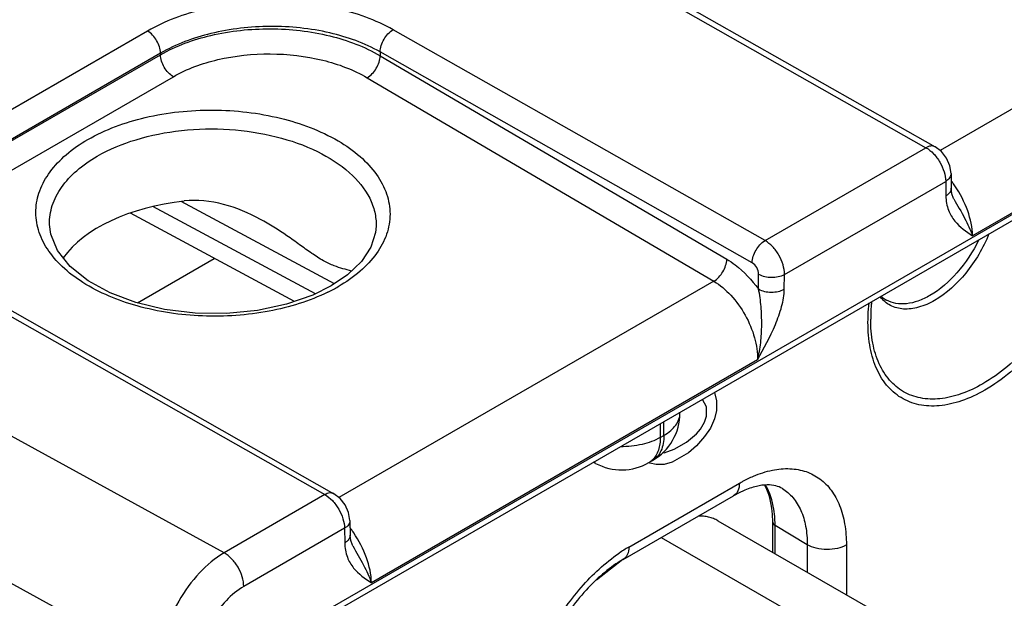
# Model space of a CAD drawing. Header units: inches. Extents: x 0 to 34, y 0 to 22.
# Tile 52 of 117: x 5.308 to 6.385, y 17.462 to 18.095. Entities that reach past the tile are written whole.
import ezdxf

# ---------------------------------------------------------------- set-up
doc = ezdxf.new("R2010")
doc.units = ezdxf.units.IN
doc.header["$LTSCALE"] = 1.87
doc.header["$MEASUREMENT"] = 0
doc.layers.get('0').update_dxf_attribs({"linetype": 'CONTINUOUS'})
doc.layers.add('03___PRT_ALL_CURVES', color=7, linetype='CONTINUOUS')

msp = doc.modelspace()

# ---------------------------------------------------------------- linework, layer by layer
at = {"color": 7, "linetype": 'CONTINUOUS'}
for p, q in [((8.1943, 18.9211), (5.599, 17.4227)), ((5.5951, 17.414), (8.1903, 18.9124)), ((5.8929, 18.1856), (6.2996, 17.9548)), ((5.9029, 18.1866), (6.3096, 17.9558)), ((6.725, 18.1884), (6.315, 17.9516)), ((6.773, 18.1022), (6.3506, 17.8584)), ((5.448, 18.0825), (5.2353, 17.9597)), ((6.1235, 17.8531), (5.7167, 18.0839)), ((5.4623, 18.0582), (5.2496, 17.9354)), ((5.2496, 17.9338), (5.4623, 18.0566)), ((5.4623, 18.0582), (5.4623, 18.0566)), ((5.7026, 18.0596), (5.7026, 18.0555)), ((6.1095, 17.8288), (5.7026, 18.0596)), ((5.7026, 18.0555), (6.0817, 17.8328)), ((5.5319, 17.5115), (4.5798, 18.033)), ((5.2636, 17.9097), (5.4763, 18.0325)), ((5.6884, 18.0314), (6.0674, 17.8087)), ((6.1235, 17.8531), (6.2996, 17.9548)), ((6.327, 17.9265), (6.3272, 17.9105)), ((6.1448, 17.8162), (6.3212, 17.918)), ((6.3212, 17.918), (6.3214, 17.902)), ((5.4617, 17.3887), (4.5083, 17.9109)), ((5.6317, 17.795), (5.4539, 17.8906)), ((5.6525, 17.8059), (5.485, 17.8959)), ((6.3301, 17.8987), (6.3301, 17.8987)), ((5.6087, 17.7865), (5.4293, 17.883)), ((5.3408, 17.8709), (5.3408, 17.8709)), ((5.6982, 17.8689), (5.6982, 17.8689)), ((5.437, 17.7851), (5.5211, 17.8337)), ((5.6668, 17.8156), (5.649, 17.8035)), ((6.1163, 17.8002), (6.1165, 17.8165)), ((6.1446, 17.7999), (6.1448, 17.8162)), ((5.2353, 17.8059), (5.642, 17.5751)), ((5.2452, 17.8069), (5.652, 17.5761)), ((6.0674, 17.8087), (5.6574, 17.5719)), ((6.2391, 17.7672), (6.2391, 17.7672)), ((6.1154, 17.7225), (5.693, 17.4787)), ((6.0305, 17.6645), (6.0305, 17.6653)), ((6.0129, 17.64), (6.0129, 17.6552)), ((6.009, 17.6529), (6.009, 17.6377)), ((6.009, 17.6377), (6.0129, 17.64)), ((5.9381, 17.6094), (5.9358, 17.6107)), ((5.9966, 17.6103), (6.0005, 17.6126)), ((5.9745, 17.5178), (6.0955, 17.5876)), ((5.642, 17.5751), (5.5319, 17.5115)), ((5.9683, 17.5041), (6.0892, 17.5739)), ((5.6694, 17.5468), (5.6696, 17.5308)), ((6.072, 17.5466), (6.236, 17.4518)), ((5.6635, 17.5383), (5.5533, 17.4747)), ((5.6635, 17.5383), (5.6638, 17.5223)), ((6.132, 17.5119), (6.132, 17.5449)), ((6.1697, 17.5203), (6.1345, 17.5413)), ((6.1345, 17.5104), (6.1345, 17.5413)), ((6.01, 17.5282), (6.1675, 17.4372)), ((5.6725, 17.519), (5.6725, 17.519)), ((6.1697, 17.5203), (6.1697, 17.4901)), ((6.2125, 17.5201), (6.2125, 17.4654)), ((5.9681, 17.5043), (5.939, 17.4816))]:
    msp.add_line(p, q, dxfattribs=at)
for points in [[(6.327, 17.9265), (6.3257, 17.9351), (6.322, 17.9434), (6.3164, 17.9506), (6.3096, 17.9558)], [(6.3301, 17.8987), (6.3297, 17.8994), (6.328, 17.9045), (6.3272, 17.9105)], [(5.649, 17.8035), (5.6287, 17.7935), (5.6, 17.7835), (5.5682, 17.7767), (5.5346, 17.7735), (5.5002, 17.7739), (5.4667, 17.7779), (5.4352, 17.7855), (5.407, 17.7961), (5.383, 17.8093), (5.3635, 17.8249), (5.3496, 17.8422), (5.3422, 17.8602), (5.3408, 17.8709)], [(5.6982, 17.8689), (5.6976, 17.862), (5.6925, 17.8461), (5.6822, 17.8304), (5.6668, 17.8156)], [(5.6694, 17.5468), (5.668, 17.5555), (5.6643, 17.5638), (5.6588, 17.5709), (5.652, 17.5761)], [(5.6725, 17.519), (5.6721, 17.5198), (5.6703, 17.5248), (5.6696, 17.5308)]]:
    msp.add_lwpolyline(points, dxfattribs=at)
for centre, radius, start, end in [((6.2316, 17.8453), 0.1205, 35.5373, 37.5171), ((6.2302, 17.8443), 0.1222, 34.2647, 35.5389), ((5.5583, 17.9737), 0.1972, 296.1691, 298.0664), ((5.5634, 17.9641), 0.1863, 298.0658, 299.992), ((5.9705, 17.6645), 0.06, 300.0017, 359.9986), ((5.9476, 17.627), 0.02, 235.0336, 241.7177), ((5.9666, 17.6622), 0.06, 241.7274, 300.0005), ((5.9864, 17.6279), 0.0203, 300.0541, 311.7862), ((6.0124, 17.5414), 0.1221, 359.97, 3.4516), ((5.574, 17.4656), 0.1205, 35.5373, 37.5171), ((5.5726, 17.4646), 0.1222, 34.2647, 35.5389), ((6.0591, 17.3717), 0.1688, 120.0775, 124.3612)]:
    msp.add_arc(centre, radius, start, end, dxfattribs=at)
msp.add_ellipse((5.5196, 17.7979), major_axis=(0.1771, 0.0026), ratio=0.567225, start_param=8.024402, end_param=9.02755, dxfattribs=at)
for points, knots in [([(5.7167, 18.0839), (5.6976, 18.0947), (5.6532, 18.1104), (5.5823, 18.1177), (5.5114, 18.1097), (5.4671, 18.0935), (5.448, 18.0825)], [0, 0, 0, 0, 0.236672, 0.499461, 0.762542, 1, 1, 1, 1]), ([(5.7026, 18.0596), (5.6856, 18.0693), (5.6458, 18.0834), (5.5824, 18.0899), (5.519, 18.0826), (5.4793, 18.0681), (5.4623, 18.0582)], [0, 0, 0, 0, 0.236669, 0.499399, 0.762453, 1, 1, 1, 1]), ([(5.4623, 18.0566), (5.4793, 18.0664), (5.519, 18.0807), (5.5825, 18.0873), (5.6459, 18.0801), (5.6856, 18.0655), (5.7026, 18.0555)], [0, 0, 0, 0, 0.236908, 0.499527, 0.7624, 1, 1, 1, 1]), ([(5.4623, 18.0582), (5.4622, 18.0631), (5.4588, 18.0725), (5.4522, 18.0801), (5.448, 18.0825)], [0, 0, 0, 0, 0.501694, 1, 1, 1, 1]), ([(5.7026, 18.0596), (5.7027, 18.0644), (5.7059, 18.0739), (5.7125, 18.0815), (5.7167, 18.0839)], [0, 0, 0, 0, 0.501683, 1, 1, 1, 1]), ([(5.4763, 18.0325), (5.4722, 18.0349), (5.4656, 18.0424), (5.4623, 18.0518), (5.4623, 18.0566)], [0, 0, 0, 0, 0.499446, 1, 1, 1, 1]), ([(5.4763, 18.0325), (5.4913, 18.0412), (5.5263, 18.0538), (5.5824, 18.0596), (5.6384, 18.0532), (5.6733, 18.0402), (5.6884, 18.0314)], [0, 0, 0, 0, 0.236936, 0.499465, 0.762282, 1, 1, 1, 1]), ([(5.6884, 18.0314), (5.6925, 18.0338), (5.6991, 18.0413), (5.7025, 18.0507), (5.7026, 18.0555)], [0, 0, 0, 0, 0.499442, 1, 1, 1, 1]), ([(5.3826, 17.9637), (5.402, 17.9749), (5.4473, 17.9912), (5.5196, 17.9987), (5.5919, 17.9904), (5.6465, 17.9702), (5.6805, 17.9465), (5.6989, 17.9268), (5.7106, 17.9051), (5.7146, 17.8822), (5.7106, 17.8593), (5.6989, 17.8377), (5.6805, 17.8183), (5.6651, 17.8076), (5.6566, 17.8027)], [0, 0, 0, 0, 0.137725, 0.29037, 0.443262, 0.581592, 0.642225, 0.696572, 0.745533, 0.791273, 0.836932, 0.885672, 0.93971, 1, 1, 1, 1]), ([(5.3931, 17.9456), (5.4064, 17.9532), (5.4365, 17.9656), (5.4856, 17.9752), (5.5375, 17.9762), (5.588, 17.9686), (5.6329, 17.953), (5.6687, 17.9305), (5.6893, 17.9059), (5.6971, 17.8847), (5.6983, 17.8741), (5.6982, 17.8689)], [0, 0, 0, 0, 0.12849, 0.269913, 0.416975, 0.561292, 0.694972, 0.81231, 0.911926, 0.956801, 1, 1, 1, 1]), ([(5.6453, 17.7967), (5.6251, 17.7868), (5.5796, 17.7729), (5.5083, 17.768), (5.4385, 17.7783), (5.3866, 17.7994), (5.3549, 17.8233), (5.338, 17.8428), (5.3277, 17.8641), (5.3247, 17.8865), (5.3293, 17.9087), (5.3411, 17.9296), (5.3592, 17.9485), (5.3743, 17.9589), (5.3826, 17.9637)], [0, 0, 0, 0, 0.141655, 0.295576, 0.447428, 0.583484, 0.642958, 0.696368, 0.744762, 0.790361, 0.836211, 0.885273, 0.939581, 1, 1, 1, 1]), ([(6.3096, 17.9558), (6.3083, 17.9566), (6.3046, 17.9571), (6.3013, 17.9557), (6.2996, 17.9548)], [0, 0, 0, 0, 0.450552, 1, 1, 1, 1]), ([(6.2996, 17.9548), (6.3027, 17.9531), (6.3084, 17.9483), (6.3151, 17.9392), (6.3198, 17.9289), (6.3211, 17.9215), (6.3212, 17.918)], [0, 0, 0, 0, 0.236876, 0.49981, 0.762848, 1, 1, 1, 1]), ([(5.3408, 17.8709), (5.3406, 17.8778), (5.3429, 17.8924), (5.3536, 17.9127), (5.3707, 17.931), (5.3852, 17.941), (5.3931, 17.9456)], [0, 0, 0, 0, 0.218899, 0.452104, 0.710839, 1, 1, 1, 1]), ([(6.327, 17.9265), (6.327, 17.9249), (6.3257, 17.9213), (6.3228, 17.919), (6.3212, 17.918)], [0, 0, 0, 0, 0.450437, 1, 1, 1, 1]), ([(6.4833, 17.9268), (6.4858, 17.9063), (6.4814, 17.8609), (6.4563, 17.7962), (6.4162, 17.7381), (6.3807, 17.7074), (6.3617, 17.6964)], [0, 0, 0, 0, 0.228594, 0.49104, 0.758446, 1, 1, 1, 1]), ([(6.4901, 17.9308), (6.493, 17.9094), (6.4887, 17.8619), (6.4627, 17.7942), (6.4209, 17.7332), (6.3837, 17.7009), (6.3638, 17.6894)], [0, 0, 0, 0, 0.22783, 0.490229, 0.758046, 1, 1, 1, 1]), ([(6.3506, 17.8584), (6.3504, 17.8676), (6.3461, 17.8871), (6.337, 17.9046), (6.3312, 17.9131)], [0, 0, 0, 0, 0.473369, 1, 1, 1, 1]), ([(6.3251, 17.905), (6.3248, 17.9048), (6.3237, 17.9036), (6.3224, 17.9026), (6.3214, 17.902)], [0, 0, 0, 0, 0.234925, 1, 1, 1, 1]), ([(6.3214, 17.902), (6.3215, 17.8967), (6.3231, 17.8867), (6.3326, 17.8706), (6.3436, 17.863), (6.3506, 17.8584)], [0, 0, 0, 0, 0.290672, 0.540099, 1, 1, 1, 1]), ([(6.3272, 17.9105), (6.3273, 17.91), (6.3271, 17.908), (6.3261, 17.9062), (6.3251, 17.905)], [0, 0, 0, 0, 0.237384, 1, 1, 1, 1]), ([(5.5716, 17.8764), (5.5588, 17.8833), (5.532, 17.8948), (5.5024, 17.8981), (5.488, 17.8965)], [0, 0, 0, 0, 0.502341, 1, 1, 1, 1]), ([(6.3301, 17.8987), (6.334, 17.8917), (6.3418, 17.8787), (6.3482, 17.865), (6.3506, 17.8584)], [0, 0, 0, 0, 0.531956, 1, 1, 1, 1]), ([(5.6713, 17.8198), (5.6649, 17.8215), (5.6542, 17.8242), (5.6397, 17.8312), (5.6272, 17.8393), (5.6142, 17.8488), (5.596, 17.8619), (5.5816, 17.871), (5.5716, 17.8764)], [0, 0, 0, 0, 0.172072, 0.285439, 0.417059, 0.5589, 0.704742, 1, 1, 1, 1]), ([(6.3685, 17.8604), (6.3622, 17.845), (6.3459, 17.8174), (6.3221, 17.7953), (6.309, 17.7877)], [0, 0, 0, 0, 0.523377, 1, 1, 1, 1]), ([(6.1095, 17.8288), (6.1096, 17.8337), (6.1128, 17.8431), (6.1194, 17.8507), (6.1235, 17.8531)], [0, 0, 0, 0, 0.501683, 1, 1, 1, 1]), ([(6.1448, 17.8162), (6.1448, 17.8197), (6.1435, 17.8271), (6.139, 17.8375), (6.1323, 17.8466), (6.1266, 17.8514), (6.1235, 17.8531)], [0, 0, 0, 0, 0.237856, 0.500921, 0.763485, 1, 1, 1, 1]), ([(6.3572, 17.8538), (6.3509, 17.8409), (6.3358, 17.8179), (6.3151, 17.7995), (6.3039, 17.7931)], [0, 0, 0, 0, 0.525012, 1, 1, 1, 1]), ([(6.0674, 17.8087), (6.0716, 17.8111), (6.0782, 17.8186), (6.0816, 17.828), (6.0817, 17.8328)], [0, 0, 0, 0, 0.499442, 1, 1, 1, 1]), ([(6.0817, 17.8328), (6.0849, 17.8309), (6.098, 17.822), (6.1091, 17.8101), (6.1163, 17.8002)], [0, 0, 0, 0, 0.231863, 1, 1, 1, 1]), ([(6.1165, 17.8165), (6.1166, 17.8189), (6.115, 17.8238), (6.1116, 17.8276), (6.1095, 17.8288)], [0, 0, 0, 0, 0.501693, 1, 1, 1, 1]), ([(6.1165, 17.8165), (6.1207, 17.8141), (6.1306, 17.8121), (6.1406, 17.8138), (6.1448, 17.8162)], [0, 0, 0, 0, 0.501142, 1, 1, 1, 1]), ([(6.0674, 17.8087), (6.0744, 17.8046), (6.0875, 17.7933), (6.1027, 17.772), (6.1128, 17.7478), (6.1155, 17.7307), (6.1154, 17.7225)], [0, 0, 0, 0, 0.237012, 0.499142, 0.761736, 1, 1, 1, 1]), ([(6.1154, 17.7225), (6.1169, 17.7287), (6.1192, 17.7415), (6.1202, 17.7611), (6.1195, 17.7808), (6.1178, 17.7939), (6.1163, 17.8002)], [0, 0, 0, 0, 0.244834, 0.496388, 0.7504, 1, 1, 1, 1]), ([(6.1154, 17.7225), (6.1223, 17.7352), (6.1326, 17.754), (6.1421, 17.7802), (6.1445, 17.7935), (6.1446, 17.7999)], [0, 0, 0, 0, 0.518376, 0.7695, 1, 1, 1, 1]), ([(6.1163, 17.8002), (6.1205, 17.7978), (6.1304, 17.7958), (6.1404, 17.7976), (6.1446, 17.7999)], [0, 0, 0, 0, 0.501141, 1, 1, 1, 1]), ([(6.2362, 17.7672), (6.2362, 17.7687), (6.2364, 17.7746), (6.2369, 17.7805), (6.2375, 17.7849)], [0, 0, 0, 0, 0.245083, 1, 1, 1, 1]), ([(6.2402, 17.7864), (6.24, 17.7848), (6.2394, 17.7784), (6.2391, 17.7719), (6.2391, 17.7672)], [0, 0, 0, 0, 0.256584, 1, 1, 1, 1]), ([(6.309, 17.7877), (6.3035, 17.7845), (6.2925, 17.7796), (6.2755, 17.7772), (6.2602, 17.7811), (6.2525, 17.7878), (6.2495, 17.7917)], [0, 0, 0, 0, 0.293913, 0.548172, 0.775312, 1, 1, 1, 1]), ([(6.2508, 17.7923), (6.2512, 17.7918), (6.253, 17.7902), (6.2549, 17.7888), (6.2565, 17.788)], [0, 0, 0, 0, 0.256568, 1, 1, 1, 1]), ([(6.3039, 17.7931), (6.2997, 17.7907), (6.2915, 17.7867), (6.2788, 17.7836), (6.2669, 17.7838), (6.2597, 17.7862), (6.2565, 17.788)], [0, 0, 0, 0, 0.289375, 0.548749, 0.782251, 1, 1, 1, 1]), ([(6.3638, 17.6894), (6.3557, 17.6848), (6.3397, 17.6772), (6.3151, 17.6714), (6.292, 17.6723), (6.2716, 17.6802), (6.2552, 17.6948), (6.2436, 17.715), (6.237, 17.7398), (6.236, 17.7578), (6.2362, 17.7672)], [0, 0, 0, 0, 0.144213, 0.272948, 0.388618, 0.496845, 0.605651, 0.722853, 0.853646, 1, 1, 1, 1]), ([(6.3617, 17.6964), (6.3541, 17.692), (6.339, 17.6848), (6.3157, 17.6792), (6.2939, 17.6797), (6.2744, 17.6868), (6.2586, 17.7001), (6.2472, 17.7187), (6.2404, 17.7417), (6.2391, 17.7584), (6.2391, 17.7672)], [0, 0, 0, 0, 0.14492, 0.274553, 0.391157, 0.50005, 0.608935, 0.725514, 0.855121, 1, 1, 1, 1]), ([(6.0129, 17.64), (6.0156, 17.6415), (6.0203, 17.6448), (6.026, 17.6508), (6.0296, 17.6575), (6.0305, 17.6622), (6.0305, 17.6645)], [0, 0, 0, 0, 0.28977, 0.549056, 0.782219, 1, 1, 1, 1]), ([(6.009, 17.6377), (6.0028, 17.6342), (5.9884, 17.629), (5.9734, 17.6275), (5.9655, 17.6276)], [0, 0, 0, 0, 0.474452, 1, 1, 1, 1]), ([(6.0129, 17.64), (6.0129, 17.637), (6.0125, 17.6312), (6.0101, 17.6233), (6.0062, 17.6168), (6.0025, 17.6137), (6.0005, 17.6126)], [0, 0, 0, 0, 0.289772, 0.549059, 0.782222, 1, 1, 1, 1]), ([(6.009, 17.6377), (6.009, 17.636), (6.0087, 17.6296), (6.0071, 17.6232), (6.0049, 17.6191)], [0, 0, 0, 0, 0.274665, 1, 1, 1, 1]), ([(6.0049, 17.6191), (6.0045, 17.6185), (6.0032, 17.6161), (6.0014, 17.614), (5.9999, 17.6127)], [0, 0, 0, 0, 0.259307, 1, 1, 1, 1]), ([(6.1111, 17.5954), (6.1177, 17.5982), (6.1307, 17.6025), (6.1503, 17.6044), (6.1685, 17.6012), (6.1842, 17.593), (6.1969, 17.58), (6.206, 17.5629), (6.2114, 17.5425), (6.2125, 17.5278), (6.2125, 17.5201)], [0, 0, 0, 0, 0.137308, 0.261281, 0.375291, 0.485003, 0.597298, 0.718312, 0.852018, 1, 1, 1, 1]), ([(6.0955, 17.5876), (6.0967, 17.5884), (6.1018, 17.5912), (6.1071, 17.5937), (6.1111, 17.5954)], [0, 0, 0, 0, 0.256506, 1, 1, 1, 1]), ([(6.0955, 17.5876), (6.0955, 17.5848), (6.0948, 17.5794), (6.0913, 17.5751), (6.0892, 17.5739)], [0, 0, 0, 0, 0.550827, 1, 1, 1, 1]), ([(6.0998, 17.5793), (6.099, 17.5789), (6.0954, 17.5773), (6.0918, 17.5754), (6.0892, 17.5739)], [0, 0, 0, 0, 0.240085, 1, 1, 1, 1]), ([(6.1425, 17.5818), (6.1403, 17.5831), (6.1349, 17.5853), (6.1251, 17.5862), (6.113, 17.5844), (6.1044, 17.5813), (6.0998, 17.5793)], [0, 0, 0, 0, 0.173626, 0.386201, 0.659232, 1, 1, 1, 1]), ([(6.132, 17.5449), (6.132, 17.5489), (6.1314, 17.5628), (6.1279, 17.5769), (6.1231, 17.5858)], [0, 0, 0, 0, 0.2809, 1, 1, 1, 1]), ([(6.1343, 17.5487), (6.1341, 17.5522), (6.1328, 17.5649), (6.1289, 17.5775), (6.1242, 17.5855)], [0, 0, 0, 0, 0.272596, 1, 1, 1, 1]), ([(6.1425, 17.5818), (6.1468, 17.5792), (6.1549, 17.5721), (6.1636, 17.5576), (6.1687, 17.5399), (6.1697, 17.527), (6.1697, 17.5203)], [0, 0, 0, 0, 0.217752, 0.451274, 0.710618, 1, 1, 1, 1]), ([(5.652, 17.5761), (5.6507, 17.5769), (5.647, 17.5774), (5.6437, 17.576), (5.642, 17.5751)], [0, 0, 0, 0, 0.450554, 1, 1, 1, 1]), ([(5.642, 17.5751), (5.6451, 17.5734), (5.6508, 17.5686), (5.6575, 17.5595), (5.6622, 17.5492), (5.6635, 17.5418), (5.6635, 17.5383)], [0, 0, 0, 0, 0.236888, 0.499827, 0.76286, 1, 1, 1, 1]), ([(5.6694, 17.5468), (5.6694, 17.5452), (5.6681, 17.5416), (5.6652, 17.5393), (5.6635, 17.5383)], [0, 0, 0, 0, 0.450435, 1, 1, 1, 1]), ([(6.072, 17.5466), (6.0704, 17.5475), (6.0671, 17.5491), (6.0618, 17.5507), (6.0562, 17.5516), (6.0523, 17.5517), (6.0504, 17.5517)], [0, 0, 0, 0, 0.241681, 0.486827, 0.73867, 1, 1, 1, 1]), ([(6.132, 17.5449), (6.132, 17.5442), (6.1326, 17.5427), (6.1338, 17.5417), (6.1345, 17.5413)], [0, 0, 0, 0, 0.450744, 1, 1, 1, 1]), ([(5.6675, 17.5253), (5.6672, 17.5251), (5.6661, 17.5239), (5.6648, 17.523), (5.6638, 17.5223)], [0, 0, 0, 0, 0.234925, 1, 1, 1, 1]), ([(5.6696, 17.5308), (5.6696, 17.5303), (5.6695, 17.5283), (5.6685, 17.5265), (5.6675, 17.5253)], [0, 0, 0, 0, 0.237384, 1, 1, 1, 1]), ([(5.693, 17.4787), (5.6928, 17.4879), (5.6885, 17.5074), (5.6794, 17.5249), (5.6736, 17.5334)], [0, 0, 0, 0, 0.473369, 1, 1, 1, 1]), ([(5.6638, 17.5223), (5.6639, 17.517), (5.6655, 17.507), (5.675, 17.4909), (5.686, 17.4833), (5.693, 17.4787)], [0, 0, 0, 0, 0.290672, 0.540099, 1, 1, 1, 1]), ([(5.6725, 17.519), (5.6764, 17.512), (5.6842, 17.4991), (5.6906, 17.4853), (5.693, 17.4787)], [0, 0, 0, 0, 0.531956, 1, 1, 1, 1]), ([(5.9745, 17.5178), (5.9745, 17.5149), (5.9738, 17.5096), (5.9703, 17.5052), (5.9683, 17.5041)], [0, 0, 0, 0, 0.550827, 1, 1, 1, 1]), ([(6.2125, 17.5201), (6.2094, 17.5183), (6.2024, 17.5157), (6.191, 17.5146), (6.1797, 17.5159), (6.1727, 17.5185), (6.1697, 17.5203)], [0, 0, 0, 0, 0.237777, 0.501114, 0.763843, 1, 1, 1, 1]), ([(5.5319, 17.5115), (5.5219, 17.5057), (5.503, 17.4896), (5.481, 17.4592), (5.466, 17.4248), (5.4617, 17.4003), (5.4617, 17.3887)], [0, 0, 0, 0, 0.236821, 0.499507, 0.762463, 1, 1, 1, 1]), ([(5.5533, 17.4747), (5.5533, 17.4781), (5.552, 17.4855), (5.5474, 17.4959), (5.5407, 17.505), (5.5349, 17.5098), (5.5319, 17.5115)], [0, 0, 0, 0, 0.237505, 0.500548, 0.763292, 1, 1, 1, 1]), ([(5.8575, 17.3151), (5.8575, 17.3331), (5.8638, 17.3711), (5.8864, 17.425), (5.9198, 17.4738), (5.9485, 17.5006), (5.9639, 17.5111)], [0, 0, 0, 0, 0.234663, 0.494521, 0.757324, 1, 1, 1, 1]), ([(5.9683, 17.5041), (5.9541, 17.4959), (5.9269, 17.4727), (5.8948, 17.4287), (5.8728, 17.3789), (5.8663, 17.3437), (5.8663, 17.3273)], [0, 0, 0, 0, 0.232885, 0.500006, 0.767124, 1, 1, 1, 1]), ([(5.5533, 17.4747), (5.5462, 17.4706), (5.5329, 17.4594), (5.5174, 17.4382), (5.5068, 17.4141), (5.5038, 17.397), (5.5038, 17.3889)], [0, 0, 0, 0, 0.237221, 0.500001, 0.762784, 1, 1, 1, 1])]:
    msp.add_open_spline(points, degree=3, knots=knots, dxfattribs=at)
at = {"layer": '03___PRT_ALL_CURVES', "color": 40, "linetype": 'CONTINUOUS'}
for p, q in [((6.0684, 17.6868), (6.0706, 17.6777)), ((6.0596, 17.6713), (6.0551, 17.6792)), ((6.0706, 17.6777), (6.0706, 17.6672)), ((6.0596, 17.6609), (6.0596, 17.6713)), ((6.0706, 17.6672), (6.0684, 17.6581)), ((6.0529, 17.6466), (6.0573, 17.6544)), ((6.0573, 17.6544), (6.0596, 17.6609)), ((6.0684, 17.6581), (6.064, 17.6478)), ((6.0485, 17.6415), (6.0529, 17.6466)), ((6.064, 17.6478), (6.0573, 17.6387)), ((6.0242, 17.6248), (6.0375, 17.6325)), ((6.0375, 17.6325), (6.0485, 17.6415)), ((6.0573, 17.6387), (6.0485, 17.6284)), ((6.0114, 17.6211), (6.0132, 17.621)), ((6.0132, 17.621), (6.0242, 17.6248)), ((6.0485, 17.6284), (6.0397, 17.6207)), ((5.9977, 17.6095), (5.9968, 17.6105)), ((6.022, 17.6105), (6.0132, 17.608)), ((6.0397, 17.6207), (6.022, 17.6105)), ((6.0043, 17.6081), (5.9977, 17.6095)), ((6.0132, 17.608), (6.0043, 17.6081))]:
    msp.add_line(p, q, dxfattribs=at)

doc.saveas('drawing.dxf')
